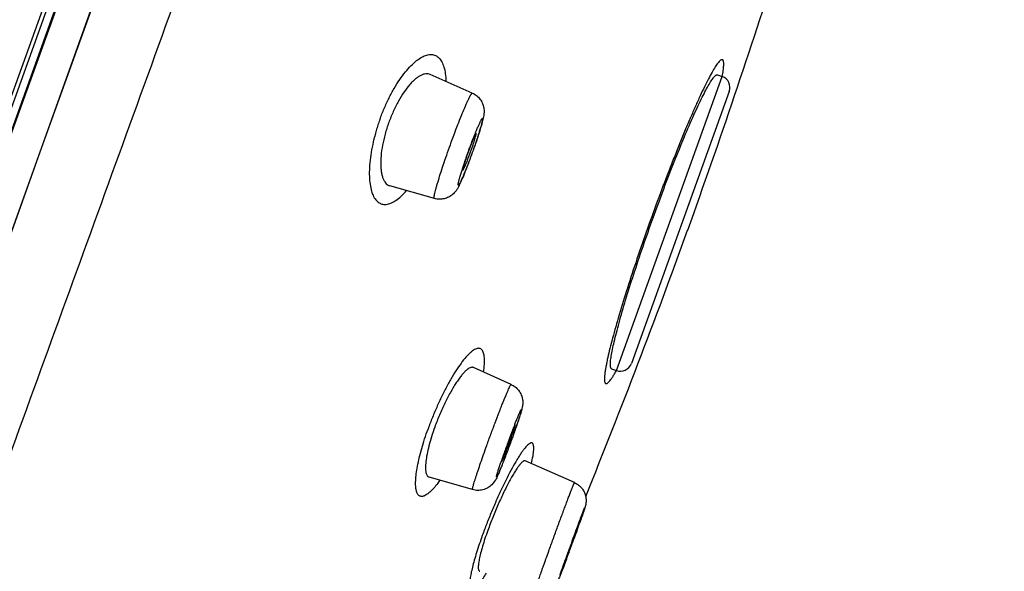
# Model space of a CAD drawing. Header units: millimetres. Extents: x -447 to 363, y -137 to 665.
# Tile 41 of 43: x 260 to 286, y 591 to 605. Entities that reach past the tile are written whole.
import ezdxf

# ---------------------------------------------------------------- set-up
doc = ezdxf.new("R2010")
doc.units = ezdxf.units.MM
doc.header["$LTSCALE"] = 23.1
doc.layers.get('0').update_dxf_attribs({"linetype": 'CONTINUOUS'})

msp = doc.modelspace()

# ---------------------------------------------------------------- linework, layer by layer
at = {"color": 7, "linetype": 'CONTINUOUS'}
for p, q in [((282.132, 663.073), (250.014, 573.863)), ((250.021, 574.449), (281.783, 662.674)), ((271.994, 603.103), (270.914, 603.579)), ((278.267, 603.571), (278.39, 603.527)), ((278.571, 603.143), (276.064, 596.181)), ((271.896, 601.614), (271.894, 601.609)), ((271.894, 601.609), (271.896, 601.613)), ((271.022, 600.404), (269.887, 600.725)), ((272.988, 595.642), (272.022, 596.075)), ((275.557, 596.044), (275.68, 596)), ((272.947, 594.27), (272.941, 594.256)), ((272.989, 594.29), (272.994, 594.305)), ((273.018, 594.28), (273.016, 594.274)), ((272.861, 594.036), (272.855, 594.02)), ((274.609, 593.129), (273.349, 593.687)), ((272.001, 592.95), (270.886, 593.272)), ((274.645, 591.9), (274.644, 591.897)), ((274.652, 591.919), (274.645, 591.9)), ((274.654, 591.893), (274.66, 591.911)), ((274.627, 591.783), (274.614, 591.746)), ((274.666, 591.889), (274.627, 591.783)), ((274.644, 591.897), (274.638, 591.881)), ((274.647, 591.873), (274.654, 591.893)), ((274.667, 591.893), (274.666, 591.889)), ((274.447, 591.359), (274.441, 591.341)), ((274.454, 591.379), (274.447, 591.359)), ((274.458, 591.355), (274.464, 591.371)), ((274.469, 591.351), (274.464, 591.336))]:
    msp.add_line(p, q, dxfattribs=at)
at = {"color": 9, "linetype": 'CONTINUOUS'}
for p, q in [((250.044, 573.871), (282.198, 663.184)), ((281.636, 662.588), (249.94, 574.55)), ((282.678, 662.354), (251.107, 574.168)), ((274.784, 640.29), (260.928, 601.588)), ((275.68, 596), (278.39, 603.527)), ((260.928, 601.588), (251.935, 576.479)), ((271.896, 601.613), (271.896, 601.614)), ((273.017, 594.28), (273.015, 594.275)), ((274.643, 591.897), (274.646, 591.904)), ((274.708, 592.071), (274.72, 592.102)), ((274.748, 592.12), (274.737, 592.089)), ((274.665, 591.889), (274.627, 591.781)), ((274.667, 591.893), (274.665, 591.889)), ((274.365, 591.128), (274.376, 591.159)), ((274.404, 591.177), (274.393, 591.146))]:
    msp.add_line(p, q, dxfattribs=at)
at = {"color": 7, "linetype": 'CONTINUOUS'}
for centre, radius, start, end in [((393.177, 557.95), 152.94, 136.82884, 164.67016), ((98.519, 663.899), 190.188, 340.23798, 342.43777), ((278.288, 603.245), 0.3, 340.2, 70.2), ((280.313, 598.584), 8.946, 160.2337, 160.3571), ((98.603, 664.137), 190.188, 337.96209, 340.16202), ((275.782, 596.282), 0.3, 250.2, 340.2), ((297.723, 585.039), 26.44, 159.5072, 160.198), ((259.782, 598.959), 14.008, 339.1993, 340.2084), ((284.529, 589.898), 12.38, 159.1003, 159.3162), ((260.458, 598.719), 13.291, 340.1985, 340.5359), ((247.66, 603.409), 26.951, 340.0327, 340.1867), ((284.643, 589.823), 12.513, 160.4027, 160.6158), ((226.737, 609.157), 50.944, 340.1906, 340.4265), ((338.047, 568.456), 67.598, 159.71021, 160.19533), ((243.106, 603.1), 33.479, 339.4923, 340.218), ((208.541, 615.713), 70.285, 339.8267, 340.06197), ((247.639, 601.48), 28.665, 340.1972, 340.4189), ((297.956, 583.148), 24.9, 159.4672, 159.6056), ((299.008, 582.648), 26.06, 160.3013, 160.426), ((213.068, 614.05), 65.463, 339.71102, 339.82631), ((223.783, 610.087), 54.039, 339.5029, 339.6967)]:
    msp.add_arc(centre, radius, start, end, dxfattribs=at)
at = {"color": 9, "linetype": 'CONTINUOUS'}
for centre, radius, start, end in [((281.1, 598.451), 9.729, 158.0413, 158.2321), ((280.877, 598.225), 9.596, 162.1666, 162.36), ((271.95, 598.09), 4.277, 330.5061, 330.7408), ((293.918, 586.465), 22.377, 158.7025, 159.5164), ((288.065, 588.733), 16.1, 158.5368, 158.6537), ((292.303, 586.975), 20.685, 160.1559, 161.0572), ((287.481, 588.635), 15.585, 161.0768, 161.1967), ((324.847, 573.334), 53.526, 159.5095, 159.7005), ((228.05, 608.681), 49.548, 340.1942, 340.4351), ((209.765, 615.267), 68.983, 339.82439, 340.09566), ((219.128, 611.822), 59.005, 339.51981, 339.82802), ((321.197, 574.519), 49.691, 160.1898, 160.435)]:
    msp.add_arc(centre, radius, start, end, dxfattribs=at)
for points, knots in [([(251.793, 570.765), (251.997, 571.329), (252.411, 572.469), (253.256, 574.794), (254.34, 577.782), (255.672, 581.455), (257.042, 585.232), (258.444, 589.097), (260.357, 594.372), (262.78, 601.049), (265.691, 609.074), (268.571, 617.011), (271.367, 624.714), (273.62, 630.923), (275.343, 635.668), (276.56, 639.021), (277.72, 642.215), (278.816, 645.235), (279.844, 648.067), (280.8, 650.698), (281.678, 653.116), (282.475, 655.311), (283.087, 656.994), (283.533, 658.222), (283.834, 659.051), (284.113, 659.816), (284.368, 660.519), (284.6, 661.156), (284.808, 661.729), (284.992, 662.235), (285.131, 662.616), (285.229, 662.887), (285.294, 663.066), (285.353, 663.227), (285.406, 663.371), (285.452, 663.499), (285.493, 663.609), (285.527, 663.702), (285.552, 663.769), (285.568, 663.814), (285.578, 663.842), (285.587, 663.865), (285.593, 663.881), (285.598, 663.892), (285.6, 663.899), (285.603, 663.904), (285.604, 663.908), (285.606, 663.912), (285.607, 663.913), (285.608, 663.915), (285.608, 663.915)], [0, 0, 0, 0, 0.018158, 0.03671, 0.074896, 0.114381, 0.154989, 0.196534, 0.238826, 0.324872, 0.411552, 0.497277, 0.580478, 0.659631, 0.697234, 0.733287, 0.767627, 0.800096, 0.830546, 0.858836, 0.884837, 0.90843, 0.929508, 0.939072, 0.947972, 0.956198, 0.96374, 0.97059, 0.976739, 0.982181, 0.986909, 0.989005, 0.990919, 0.992652, 0.994204, 0.995572, 0.996758, 0.99776, 0.998578, 0.998919, 0.999213, 0.999462, 0.999664, 0.999747, 0.999818, 0.999878, 0.999925, 0.999961, 0.999985, 1, 1, 1, 1]), ([(269.629, 602.43), (269.663, 602.524), (269.735, 602.709), (269.858, 602.975), (269.991, 603.221), (270.13, 603.444), (270.273, 603.639), (270.417, 603.802), (270.557, 603.931), (270.693, 604.024), (270.822, 604.08), (270.926, 604.095), (271, 604.085), (271.052, 604.068), (271.099, 604.041), (271.158, 603.991), (271.221, 603.9), (271.274, 603.762), (271.308, 603.592), (271.317, 603.468), (271.318, 603.401)], [0, 0, 0, 0, 0.098044, 0.193952, 0.285811, 0.371992, 0.451045, 0.521868, 0.583915, 0.63709, 0.682016, 0.720321, 0.737967, 0.755232, 0.77267, 0.790824, 0.830995, 0.878529, 0.93474, 1, 1, 1, 1]), ([(278.391, 603.527), (278.401, 603.58), (278.413, 603.654), (278.424, 603.749), (278.428, 603.806), (278.429, 603.854), (278.427, 603.893), (278.421, 603.92), (278.415, 603.937), (278.409, 603.948), (278.399, 603.957), (278.388, 603.96), (278.379, 603.959), (278.369, 603.956), (278.354, 603.949), (278.334, 603.933), (278.307, 603.906), (278.278, 603.87), (278.245, 603.825), (278.194, 603.747), (278.124, 603.628), (278.033, 603.459), (277.931, 603.256), (277.82, 603.022), (277.701, 602.759), (277.574, 602.469), (277.441, 602.156), (277.303, 601.82), (277.162, 601.467), (276.967, 600.969), (276.725, 600.326), (276.443, 599.545), (276.178, 598.774), (275.939, 598.041), (275.735, 597.373), (275.592, 596.867), (275.502, 596.512), (275.465, 596.353), (275.449, 596.278)], [0, 0, 0, 0, 0.018409, 0.026047, 0.032628, 0.038152, 0.042635, 0.04612, 0.047522, 0.048725, 0.0507, 0.051632, 0.052634, 0.053774, 0.0551, 0.058415, 0.062714, 0.068044, 0.074423, 0.081856, 0.099863, 0.121977, 0.148041, 0.177832, 0.211075, 0.247465, 0.286677, 0.328371, 0.372181, 0.417715, 0.512295, 0.60867, 0.703333, 0.792857, 0.873992, 0.943856, 0.973774, 1, 1, 1, 1]), ([(271.432, 601.781), (271.464, 601.869), (271.527, 602.041), (271.621, 602.29), (271.711, 602.518), (271.782, 602.691), (271.834, 602.813), (271.869, 602.889), (271.899, 602.955), (271.923, 603.002), (271.94, 603.034), (271.951, 603.053), (271.96, 603.07), (271.969, 603.083), (271.977, 603.093), (271.984, 603.1), (271.991, 603.105), (271.994, 603.103)], [0, 0, 0, 0, 0.194459, 0.381432, 0.553725, 0.70472, 0.770385, 0.82864, 0.878933, 0.9208, 0.938456, 0.953878, 0.96704, 0.977931, 0.986558, 0.992973, 1, 1, 1, 1]), ([(269.629, 602.43), (269.595, 602.336), (269.533, 602.147), (269.458, 601.864), (269.403, 601.589), (269.369, 601.329), (269.355, 601.087), (269.361, 600.871), (269.388, 600.682), (269.433, 600.524), (269.496, 600.398), (269.567, 600.32), (269.631, 600.28), (269.681, 600.261), (269.734, 600.252), (269.812, 600.253), (269.918, 600.282), (270.047, 600.355), (270.182, 600.464), (270.268, 600.554), (270.311, 600.605)], [0, 0, 0, 0, 0.09804, 0.193945, 0.285802, 0.371982, 0.451036, 0.521858, 0.583906, 0.637082, 0.682008, 0.720314, 0.73796, 0.755224, 0.772661, 0.790813, 0.830978, 0.878508, 0.934724, 1, 1, 1, 1]), ([(272.076, 602.089), (272.09, 602.124), (272.117, 602.189), (272.155, 602.277), (272.184, 602.341), (272.204, 602.382), (272.217, 602.406), (272.227, 602.425), (272.236, 602.439), (272.243, 602.447), (272.247, 602.45), (272.25, 602.451), (272.252, 602.45), (272.254, 602.448), (272.254, 602.444), (272.255, 602.44), (272.255, 602.434), (272.254, 602.423), (272.251, 602.406), (272.247, 602.383), (272.24, 602.354), (272.232, 602.321), (272.222, 602.282), (272.21, 602.24), (272.191, 602.176), (272.164, 602.086), (272.126, 601.971), (272.085, 601.845), (272.039, 601.714), (272.008, 601.625), (271.991, 601.579)], [0, 0, 0, 0, 0.085695, 0.15952, 0.21964, 0.244086, 0.264592, 0.281047, 0.29339, 0.301651, 0.304342, 0.306242, 0.307773, 0.30963, 0.312262, 0.315831, 0.3204, 0.325989, 0.340255, 0.358612, 0.380972, 0.407211, 0.437174, 0.470676, 0.507511, 0.590239, 0.683287, 0.784315, 0.890781, 1, 1, 1, 1]), ([(271.896, 601.614), (271.91, 601.653), (271.964, 601.802), (272.021, 601.95), (272.064, 602.059)], [0, 0, 0, 0, 0.262287, 1, 1, 1, 1]), ([(271.022, 600.404), (271.019, 600.405), (271.016, 600.413), (271.016, 600.423), (271.016, 600.435), (271.018, 600.451), (271.02, 600.47), (271.024, 600.492), (271.032, 600.527), (271.044, 600.578), (271.062, 600.648), (271.084, 600.729), (271.121, 600.856), (271.177, 601.035), (271.253, 601.268), (271.339, 601.52), (271.4, 601.693), (271.432, 601.781)], [0, 0, 0, 0, 0.007027, 0.013442, 0.022069, 0.03296, 0.046122, 0.061544, 0.0792, 0.121067, 0.17136, 0.229615, 0.29528, 0.446275, 0.618568, 0.805541, 1, 1, 1, 1]), ([(271.991, 601.579), (271.975, 601.534), (271.943, 601.445), (271.894, 601.315), (271.846, 601.192), (271.801, 601.079), (271.765, 600.993), (271.739, 600.931), (271.721, 600.891), (271.704, 600.855), (271.69, 600.824), (271.676, 600.798), (271.665, 600.776), (271.656, 600.762), (271.65, 600.753), (271.646, 600.749), (271.643, 600.745), (271.64, 600.743), (271.637, 600.742), (271.635, 600.743), (271.634, 600.746), (271.632, 600.751), (271.632, 600.761), (271.634, 600.778), (271.638, 600.799), (271.644, 600.825), (271.654, 600.87), (271.673, 600.937), (271.7, 601.03), (271.721, 601.097), (271.732, 601.133)], [0, 0, 0, 0, 0.109219, 0.215685, 0.316713, 0.409761, 0.492489, 0.529324, 0.562826, 0.592789, 0.619028, 0.641388, 0.659745, 0.674011, 0.6796, 0.684169, 0.687738, 0.69037, 0.692227, 0.693758, 0.695658, 0.698349, 0.70661, 0.718953, 0.735408, 0.755914, 0.78036, 0.84048, 0.914305, 1, 1, 1, 1]), ([(271.742, 601.163), (271.753, 601.198), (271.802, 601.347), (271.853, 601.496), (271.894, 601.609)], [0, 0, 0, 0, 0.232988, 1, 1, 1, 1]), ([(272.28, 595.959), (272.29, 596.026), (272.301, 596.121), (272.305, 596.243), (272.303, 596.321), (272.295, 596.388), (272.283, 596.445), (272.265, 596.492), (272.241, 596.529), (272.212, 596.554), (272.177, 596.568), (272.138, 596.569), (272.095, 596.558), (272.049, 596.537), (271.999, 596.504), (271.946, 596.461), (271.867, 596.385), (271.762, 596.263), (271.634, 596.087), (271.5, 595.877), (271.363, 595.637), (271.227, 595.374), (271.096, 595.092), (270.972, 594.801), (270.896, 594.602), (270.86, 594.502)], [0, 0, 0, 0, 0.063578, 0.090944, 0.115286, 0.136595, 0.154945, 0.170565, 0.183875, 0.19558, 0.206739, 0.218577, 0.232103, 0.247976, 0.266581, 0.288106, 0.312611, 0.370421, 0.439445, 0.518501, 0.606066, 0.700232, 0.79882, 0.899565, 1, 1, 1, 1]), ([(275.449, 596.278), (275.44, 596.238), (275.424, 596.161), (275.404, 596.051), (275.389, 595.955), (275.379, 595.872), (275.375, 595.803), (275.375, 595.748), (275.38, 595.71), (275.388, 595.688), (275.394, 595.676), (275.402, 595.668), (275.416, 595.662), (275.433, 595.665), (275.449, 595.674), (275.47, 595.689), (275.498, 595.719), (275.535, 595.765), (275.577, 595.825), (275.624, 595.9), (275.656, 595.954), (275.672, 595.984)], [0, 0, 0, 0, 0.118403, 0.223944, 0.316331, 0.395358, 0.46091, 0.513027, 0.552098, 0.567122, 0.579548, 0.590016, 0.599573, 0.620885, 0.634841, 0.651607, 0.694447, 0.750488, 0.820087, 0.903304, 1, 1, 1, 1]), ([(272.363, 594.078), (272.398, 594.176), (272.469, 594.371), (272.575, 594.656), (272.663, 594.885), (272.729, 595.056), (272.775, 595.172), (272.818, 595.277), (272.857, 595.371), (272.891, 595.452), (272.92, 595.519), (272.945, 595.572), (272.962, 595.606), (272.973, 595.626), (272.979, 595.634), (272.983, 595.638), (272.985, 595.641), (272.987, 595.642), (272.988, 595.642)], [0, 0, 0, 0, 0.184981, 0.368193, 0.540936, 0.620789, 0.695011, 0.762719, 0.82311, 0.875469, 0.919179, 0.953732, 0.978744, 0.987597, 0.994005, 0.996306, 0.99803, 1, 1, 1, 1]), ([(273.082, 594.624), (273.095, 594.657), (273.114, 594.705), (273.139, 594.767), (273.156, 594.808), (273.172, 594.846), (273.186, 594.88), (273.199, 594.91), (273.211, 594.935), (273.221, 594.957), (273.229, 594.973), (273.236, 594.984), (273.24, 594.991), (273.242, 594.994), (273.244, 594.996), (273.246, 594.997), (273.247, 594.997), (273.248, 594.995), (273.248, 594.992), (273.248, 594.988), (273.247, 594.983), (273.246, 594.976), (273.244, 594.969), (273.242, 594.957), (273.237, 594.939), (273.23, 594.914), (273.222, 594.885), (273.211, 594.851), (273.2, 594.814), (273.187, 594.773), (273.167, 594.712), (273.138, 594.628), (273.101, 594.519), (273.06, 594.402), (273.031, 594.322), (273.017, 594.28)], [0, 0, 0, 0, 0.091964, 0.133712, 0.172328, 0.207602, 0.239342, 0.267376, 0.291553, 0.311748, 0.327857, 0.339813, 0.344227, 0.347605, 0.349978, 0.351445, 0.352449, 0.353931, 0.356322, 0.35972, 0.364153, 0.36963, 0.37615, 0.383709, 0.401911, 0.424149, 0.450309, 0.480251, 0.513814, 0.550816, 0.591056, 0.680352, 0.779752, 0.887083, 1, 1, 1, 1]), ([(271.165, 593.191), (271.13, 593.142), (271.063, 593.052), (270.961, 592.935), (270.879, 592.859), (270.817, 592.816), (270.776, 592.794), (270.737, 592.78), (270.702, 592.774), (270.669, 592.778), (270.639, 592.79), (270.613, 592.812), (270.592, 592.842), (270.574, 592.88), (270.56, 592.925), (270.551, 592.979), (270.542, 593.065), (270.543, 593.191), (270.559, 593.362), (270.591, 593.557), (270.637, 593.773), (270.698, 594.005), (270.773, 594.251), (270.83, 594.417), (270.86, 594.502)], [0, 0, 0, 0, 0.073448, 0.135963, 0.187101, 0.208434, 0.227088, 0.243327, 0.257574, 0.270484, 0.282966, 0.296029, 0.31055, 0.327154, 0.346251, 0.368083, 0.392771, 0.450806, 0.520218, 0.600296, 0.689801, 0.787313, 0.891294, 1, 1, 1, 1]), ([(273.015, 594.275), (272.98, 594.177), (272.91, 593.989), (272.824, 593.76), (272.758, 593.594), (272.722, 593.504), (272.696, 593.441), (272.679, 593.4), (272.663, 593.365), (272.65, 593.336), (272.64, 593.315), (272.633, 593.301), (272.629, 593.293), (272.625, 593.286), (272.621, 593.281), (272.619, 593.277), (272.617, 593.275), (272.615, 593.274), (272.613, 593.276), (272.613, 593.278), (272.613, 593.283), (272.614, 593.288), (272.615, 593.296), (272.617, 593.304), (272.62, 593.319), (272.626, 593.341), (272.635, 593.371), (272.646, 593.407), (272.658, 593.449), (272.673, 593.495), (272.696, 593.566), (272.715, 593.621), (272.728, 593.659)], [0, 0, 0, 0, 0.209336, 0.407064, 0.494403, 0.570633, 0.603885, 0.633571, 0.659479, 0.681425, 0.699259, 0.706595, 0.712864, 0.718057, 0.722172, 0.725219, 0.727232, 0.728365, 0.729366, 0.731157, 0.733964, 0.737836, 0.742784, 0.748808, 0.755903, 0.773262, 0.794748, 0.820214, 0.849481, 0.88234, 0.918556, 1, 1, 1, 1]), ([(272.001, 592.95), (272, 592.95), (271.998, 592.952), (271.998, 592.96), (272, 592.976), (272.006, 593.003), (272.015, 593.039), (272.028, 593.085), (272.044, 593.14), (272.064, 593.205), (272.087, 593.277), (272.113, 593.357), (272.153, 593.478), (272.209, 593.644), (272.283, 593.856), (272.336, 594.003), (272.363, 594.078)], [0, 0, 0, 0, 0.002082, 0.00587, 0.019873, 0.042759, 0.074463, 0.114781, 0.163423, 0.220028, 0.284169, 0.355361, 0.433063, 0.605591, 0.796506, 1, 1, 1, 1]), ([(273.507, 593.618), (273.522, 593.682), (273.542, 593.774), (273.559, 593.891), (273.566, 593.962), (273.568, 594.022), (273.565, 594.07), (273.557, 594.103), (273.547, 594.123), (273.539, 594.134), (273.53, 594.142), (273.514, 594.148), (273.496, 594.147), (273.478, 594.14), (273.456, 594.129), (273.425, 594.105), (273.386, 594.068), (273.343, 594.018), (273.296, 593.958), (273.245, 593.886), (273.191, 593.803), (273.111, 593.675), (273.007, 593.491), (272.878, 593.247), (272.746, 592.977), (272.614, 592.687), (272.485, 592.386), (272.362, 592.081), (272.286, 591.877), (272.25, 591.776)], [0, 0, 0, 0, 0.06067, 0.085968, 0.107768, 0.126041, 0.140804, 0.152229, 0.15685, 0.160894, 0.164547, 0.168062, 0.175725, 0.180371, 0.185728, 0.198828, 0.215333, 0.235328, 0.258808, 0.28569, 0.315831, 0.349064, 0.424065, 0.50892, 0.601538, 0.699559, 0.800412, 0.901482, 1, 1, 1, 1]), ([(273.95, 591.374), (273.987, 591.478), (274.062, 591.687), (274.158, 591.947), (274.234, 592.154), (274.289, 592.303), (274.341, 592.444), (274.391, 592.577), (274.437, 592.698), (274.478, 592.807), (274.51, 592.889), (274.532, 592.947), (274.547, 592.984), (274.56, 593.018), (274.572, 593.047), (274.582, 593.072), (274.591, 593.092), (274.597, 593.106), (274.601, 593.115), (274.603, 593.12), (274.605, 593.124), (274.607, 593.127), (274.608, 593.128), (274.609, 593.129), (274.609, 593.129)], [0, 0, 0, 0, 0.176155, 0.355621, 0.443485, 0.528471, 0.609399, 0.685147, 0.754663, 0.816985, 0.871247, 0.895116, 0.916698, 0.935917, 0.952708, 0.967013, 0.978782, 0.987978, 0.991601, 0.994571, 0.996887, 0.99855, 0.999568, 1, 1, 1, 1]), ([(274.72, 592.102), (274.73, 592.131), (274.751, 592.184), (274.78, 592.261), (274.802, 592.318), (274.818, 592.359), (274.828, 592.386), (274.838, 592.41), (274.846, 592.431), (274.853, 592.449), (274.859, 592.464), (274.864, 592.475), (274.867, 592.482), (274.869, 592.486), (274.87, 592.489), (274.872, 592.491), (274.873, 592.493), (274.873, 592.494), (274.874, 592.494), (274.874, 592.494), (274.874, 592.493), (274.874, 592.492), (274.874, 592.491), (274.873, 592.488), (274.872, 592.485), (274.871, 592.481), (274.87, 592.476), (274.867, 592.468), (274.864, 592.456), (274.858, 592.439), (274.852, 592.419), (274.841, 592.387), (274.825, 592.339), (274.802, 592.275), (274.776, 592.2), (274.758, 592.148), (274.748, 592.12)], [0, 0, 0, 0, 0.111183, 0.211497, 0.299451, 0.338377, 0.373738, 0.405403, 0.433255, 0.45719, 0.477121, 0.492975, 0.499356, 0.504698, 0.508999, 0.512258, 0.514478, 0.515687, 0.515968, 0.51622, 0.516652, 0.517322, 0.519424, 0.522563, 0.526744, 0.531967, 0.538229, 0.545524, 0.56319, 0.584903, 0.610583, 0.640136, 0.710408, 0.794675, 0.891687, 1, 1, 1, 1]), ([(272.25, 591.776), (272.223, 591.701), (272.172, 591.556), (272.103, 591.345), (272.045, 591.148), (271.997, 590.969), (271.961, 590.81), (271.939, 590.691), (271.929, 590.608), (271.925, 590.555), (271.924, 590.509), (271.927, 590.47), (271.932, 590.438), (271.94, 590.412), (271.952, 590.393), (271.968, 590.381), (271.988, 590.378), (272.01, 590.383), (272.034, 590.395), (272.06, 590.415), (272.089, 590.441), (272.121, 590.474), (272.154, 590.513), (272.205, 590.579), (272.274, 590.677), (272.327, 590.762), (272.354, 590.808)], [0, 0, 0, 0, 0.116024, 0.225233, 0.326082, 0.417187, 0.497265, 0.565138, 0.594214, 0.619976, 0.64241, 0.661532, 0.677437, 0.690358, 0.700797, 0.709732, 0.718649, 0.729044, 0.741898, 0.757714, 0.776719, 0.798993, 0.824555, 0.853394, 0.920664, 1, 1, 1, 1]), ([(273.627, 590.439), (273.627, 590.439), (273.627, 590.441), (273.627, 590.444), (273.629, 590.45), (273.631, 590.457), (273.633, 590.466), (273.637, 590.478), (273.641, 590.492), (273.648, 590.514), (273.659, 590.546), (273.673, 590.591), (273.691, 590.642), (273.711, 590.701), (273.734, 590.767), (273.759, 590.839), (273.786, 590.917), (273.827, 591.031), (273.881, 591.184), (273.926, 591.309), (273.95, 591.374)], [0, 0, 0, 0, 0.001306, 0.004688, 0.010263, 0.018042, 0.028017, 0.040179, 0.054508, 0.070985, 0.110277, 0.157815, 0.213308, 0.276413, 0.346744, 0.423864, 0.5073, 0.596535, 0.790172, 1, 1, 1, 1]), ([(274.393, 591.146), (274.382, 591.117), (274.362, 591.064), (274.333, 590.987), (274.311, 590.93), (274.295, 590.889), (274.284, 590.862), (274.275, 590.838), (274.267, 590.817), (274.259, 590.799), (274.253, 590.784), (274.249, 590.773), (274.245, 590.766), (274.244, 590.762), (274.242, 590.759), (274.241, 590.757), (274.24, 590.755), (274.239, 590.754), (274.239, 590.754), (274.239, 590.754), (274.239, 590.755), (274.239, 590.756), (274.239, 590.757), (274.239, 590.76), (274.24, 590.763), (274.241, 590.767), (274.243, 590.772), (274.245, 590.78), (274.249, 590.792), (274.254, 590.809), (274.261, 590.829), (274.272, 590.861), (274.288, 590.909), (274.31, 590.973), (274.336, 591.048), (274.355, 591.1), (274.365, 591.128)], [0, 0, 0, 0, 0.111183, 0.211497, 0.299451, 0.338377, 0.373738, 0.405403, 0.433255, 0.45719, 0.477121, 0.492975, 0.499356, 0.504698, 0.508999, 0.512258, 0.514478, 0.515687, 0.515968, 0.51622, 0.516652, 0.517322, 0.519424, 0.522563, 0.526744, 0.531967, 0.538229, 0.545524, 0.56319, 0.584903, 0.610583, 0.640136, 0.710408, 0.794675, 0.891687, 1, 1, 1, 1])]:
    msp.add_open_spline(points, degree=3, knots=knots, dxfattribs=at)
at = {"color": 7, "linetype": 'CONTINUOUS'}
for points, knots in [([(270.914, 603.579), (270.898, 603.587), (270.861, 603.597), (270.803, 603.598), (270.741, 603.585), (270.676, 603.558), (270.608, 603.518), (270.537, 603.465), (270.465, 603.399), (270.364, 603.29), (270.238, 603.125), (270.097, 602.894), (269.966, 602.632), (269.891, 602.445), (269.856, 602.348)], [0, 0, 0, 0, 0.031344, 0.064171, 0.100107, 0.140334, 0.185598, 0.236307, 0.292612, 0.35447, 0.493849, 0.651387, 0.822187, 1, 1, 1, 1]), ([(275.557, 596.044), (275.552, 596.046), (275.545, 596.052), (275.539, 596.063), (275.533, 596.078), (275.528, 596.103), (275.526, 596.14), (275.527, 596.185), (275.531, 596.239), (275.538, 596.302), (275.554, 596.402), (275.581, 596.548), (275.625, 596.746), (275.682, 596.973), (275.777, 597.329), (275.923, 597.83), (276.129, 598.482), (276.364, 599.185), (276.62, 599.913), (276.886, 600.637), (277.154, 601.329), (277.411, 601.962), (277.617, 602.441), (277.771, 602.777), (277.873, 602.988), (277.965, 603.168), (278.036, 603.298), (278.088, 603.385), (278.123, 603.438), (278.154, 603.482), (278.182, 603.518), (278.207, 603.545), (278.227, 603.561), (278.241, 603.569), (278.253, 603.573), (278.262, 603.573), (278.267, 603.571)], [0, 0, 0, 0, 0.001961, 0.003153, 0.004548, 0.008046, 0.012579, 0.018192, 0.024901, 0.032707, 0.041603, 0.062601, 0.087735, 0.116786, 0.149494, 0.224627, 0.310316, 0.403296, 0.5, 0.596704, 0.689684, 0.775373, 0.850506, 0.883214, 0.912265, 0.937399, 0.958397, 0.967293, 0.975099, 0.981808, 0.987421, 0.991954, 0.995452, 0.996847, 0.998039, 1, 1, 1, 1]), ([(271.994, 603.103), (272.032, 603.086), (272.105, 603.042), (272.194, 602.952), (272.258, 602.843), (272.291, 602.729), (272.298, 602.624), (272.289, 602.537), (272.275, 602.465), (272.251, 602.365), (272.211, 602.223), (272.15, 602.03), (272.077, 601.811), (272.023, 601.657), (271.994, 601.578)], [0, 0, 0, 0, 0.074712, 0.149255, 0.223258, 0.295269, 0.359454, 0.408393, 0.449307, 0.491175, 0.58999, 0.711532, 0.850968, 1, 1, 1, 1]), ([(269.856, 602.348), (269.821, 602.252), (269.76, 602.059), (269.693, 601.774), (269.655, 601.506), (269.646, 601.299), (269.656, 601.15), (269.669, 601.053), (269.689, 600.967), (269.716, 600.893), (269.75, 600.831), (269.789, 600.781), (269.835, 600.745), (269.869, 600.73), (269.887, 600.725)], [0, 0, 0, 0, 0.177813, 0.348613, 0.506151, 0.64553, 0.707388, 0.763693, 0.814402, 0.859666, 0.899893, 0.935829, 0.968656, 1, 1, 1, 1]), ([(272.092, 602.075), (272.091, 602.075), (272.088, 602.074), (272.086, 602.071), (272.082, 602.066), (272.076, 602.056), (272.068, 602.042), (272.059, 602.023), (272.043, 601.99), (272.022, 601.94), (271.993, 601.871), (271.962, 601.791), (271.929, 601.704), (271.907, 601.644), (271.896, 601.614)], [0, 0, 0, 0, 0.007027, 0.013442, 0.022069, 0.046116, 0.079192, 0.12106, 0.171354, 0.295272, 0.446269, 0.618564, 0.805539, 1, 1, 1, 1]), ([(271.948, 601.595), (271.959, 601.625), (271.981, 601.685), (272.011, 601.773), (272.037, 601.854), (272.059, 601.925), (272.074, 601.978), (272.084, 602.013), (272.088, 602.033), (272.092, 602.05), (272.093, 602.062), (272.094, 602.07), (272.093, 602.074), (272.092, 602.075)], [0, 0, 0, 0, 0.193584, 0.379789, 0.551522, 0.70225, 0.826261, 0.87675, 0.918916, 0.952392, 0.976936, 0.99252, 1, 1, 1, 1]), ([(271.994, 601.578), (271.966, 601.499), (271.91, 601.347), (271.827, 601.131), (271.75, 600.944), (271.691, 600.808), (271.646, 600.716), (271.61, 600.651), (271.562, 600.579), (271.49, 600.503), (271.391, 600.436), (271.273, 600.393), (271.147, 600.38), (271.062, 600.393), (271.022, 600.404)], [0, 0, 0, 0, 0.149046, 0.288495, 0.410043, 0.508859, 0.550729, 0.591648, 0.6406, 0.704773, 0.776766, 0.850754, 0.925288, 1, 1, 1, 1]), ([(271.888, 601.591), (271.877, 601.561), (271.857, 601.503), (271.828, 601.419), (271.803, 601.342), (271.782, 601.274), (271.768, 601.224), (271.76, 601.191), (271.755, 601.172), (271.752, 601.157), (271.751, 601.146), (271.751, 601.14), (271.751, 601.137), (271.752, 601.134), (271.753, 601.134)], [0, 0, 0, 0, 0.196977, 0.384976, 0.557214, 0.70748, 0.830382, 0.880166, 0.921573, 0.954267, 0.978038, 0.986575, 0.992938, 1, 1, 1, 1]), ([(271.753, 601.134), (271.754, 601.134), (271.758, 601.136), (271.762, 601.142), (271.769, 601.153), (271.777, 601.168), (271.786, 601.187), (271.802, 601.22), (271.823, 601.27), (271.852, 601.339), (271.883, 601.418), (271.916, 601.505), (271.938, 601.564), (271.948, 601.595)], [0, 0, 0, 0, 0.00748, 0.023064, 0.047608, 0.081084, 0.12325, 0.173739, 0.29775, 0.448478, 0.620211, 0.806416, 1, 1, 1, 1]), ([(272.022, 596.075), (272.016, 596.077), (272.004, 596.081), (271.976, 596.083), (271.937, 596.072), (271.887, 596.044), (271.832, 596), (271.773, 595.941), (271.71, 595.867), (271.643, 595.779), (271.546, 595.637), (271.425, 595.432), (271.284, 595.158), (271.15, 594.861), (271.07, 594.654), (271.032, 594.549)], [0, 0, 0, 0, 0.009888, 0.020244, 0.044036, 0.07392, 0.110946, 0.155428, 0.207293, 0.266232, 0.331765, 0.480034, 0.645979, 0.82209, 1, 1, 1, 1]), ([(272.988, 595.642), (273.024, 595.625), (273.092, 595.585), (273.177, 595.501), (273.24, 595.401), (273.278, 595.291), (273.288, 595.185), (273.28, 595.097), (273.266, 595.03), (273.244, 594.95), (273.209, 594.835), (273.156, 594.675), (273.091, 594.486), (273.043, 594.351), (273.018, 594.28)], [0, 0, 0, 0, 0.077586, 0.155118, 0.232471, 0.309184, 0.382639, 0.441206, 0.481512, 0.518334, 0.60542, 0.717316, 0.85115, 1, 1, 1, 1]), ([(271.032, 594.549), (271.003, 594.467), (270.949, 594.308), (270.883, 594.077), (270.834, 593.864), (270.807, 593.702), (270.797, 593.587), (270.795, 593.513), (270.797, 593.448), (270.805, 593.393), (270.817, 593.347), (270.834, 593.311), (270.857, 593.285), (270.876, 593.275), (270.886, 593.272)], [0, 0, 0, 0, 0.19383, 0.375552, 0.539778, 0.681995, 0.743769, 0.798905, 0.847246, 0.8888, 0.923824, 0.952978, 0.977602, 1, 1, 1, 1]), ([(273.089, 594.61), (273.088, 594.61), (273.086, 594.608), (273.084, 594.605), (273.081, 594.599), (273.076, 594.59), (273.071, 594.579), (273.062, 594.559), (273.048, 594.528), (273.03, 594.485), (273.01, 594.434), (272.987, 594.376), (272.971, 594.335), (272.963, 594.314)], [0, 0, 0, 0, 0.005765, 0.019309, 0.041339, 0.071869, 0.110774, 0.157853, 0.275463, 0.42208, 0.594396, 0.788504, 1, 1, 1, 1]), ([(272.994, 594.305), (273.002, 594.326), (273.016, 594.367), (273.036, 594.425), (273.053, 594.477), (273.065, 594.516), (273.074, 594.543), (273.079, 594.56), (273.083, 594.574), (273.086, 594.586), (273.088, 594.596), (273.089, 594.603), (273.09, 594.607), (273.09, 594.61), (273.089, 594.61)], [0, 0, 0, 0, 0.210936, 0.404509, 0.576399, 0.72278, 0.785366, 0.840406, 0.887601, 0.9267, 0.957503, 0.979886, 0.99385, 1, 1, 1, 1]), ([(272.991, 594.206), (272.932, 594.043), (272.845, 593.811), (272.733, 593.526), (272.674, 593.382), (272.632, 593.287), (272.602, 593.224), (272.56, 593.151), (272.492, 593.067), (272.391, 592.99), (272.267, 592.94), (272.133, 592.924), (272.043, 592.937), (272.001, 592.95)], [0, 0, 0, 0, 0.29411, 0.419092, 0.518224, 0.55772, 0.593485, 0.636243, 0.700611, 0.774254, 0.849284, 0.924601, 1, 1, 1, 1]), ([(272.839, 593.976), (272.832, 593.955), (272.818, 593.914), (272.798, 593.855), (272.78, 593.804), (272.766, 593.759), (272.757, 593.727), (272.751, 593.707), (272.748, 593.695), (272.745, 593.685), (272.744, 593.678), (272.744, 593.674), (272.744, 593.671), (272.745, 593.671)], [0, 0, 0, 0, 0.21171, 0.405901, 0.578207, 0.724762, 0.842286, 0.889324, 0.92819, 0.95869, 0.980697, 0.994229, 1, 1, 1, 1]), ([(272.745, 593.671), (272.745, 593.671), (272.747, 593.673), (272.75, 593.677), (272.754, 593.684), (272.758, 593.693), (272.764, 593.705), (272.771, 593.72), (272.778, 593.737), (272.79, 593.765), (272.807, 593.805), (272.828, 593.859), (272.852, 593.92), (272.869, 593.963), (272.877, 593.985)], [0, 0, 0, 0, 0.006106, 0.020155, 0.042714, 0.073767, 0.11317, 0.160707, 0.216101, 0.279027, 0.425925, 0.597891, 0.790794, 1, 1, 1, 1]), ([(273.349, 593.687), (273.345, 593.689), (273.335, 593.691), (273.32, 593.688), (273.304, 593.68), (273.285, 593.668), (273.265, 593.651), (273.234, 593.62), (273.191, 593.568), (273.137, 593.493), (273.077, 593.4), (273.013, 593.292), (272.945, 593.169), (272.874, 593.035), (272.776, 592.836), (272.654, 592.571), (272.516, 592.242), (272.431, 592.018), (272.391, 591.907)], [0, 0, 0, 0, 0.006233, 0.013391, 0.022142, 0.032843, 0.04567, 0.0607, 0.097423, 0.142883, 0.196646, 0.258094, 0.326469, 0.400894, 0.480387, 0.650232, 0.826719, 1, 1, 1, 1]), ([(274.609, 593.129), (274.639, 593.116), (274.697, 593.083), (274.772, 593.018), (274.833, 592.94), (274.877, 592.851), (274.903, 592.755), (274.909, 592.661), (274.9, 592.582), (274.886, 592.526), (274.874, 592.487), (274.857, 592.432), (274.829, 592.349), (274.787, 592.229), (274.755, 592.139), (274.738, 592.09)], [0, 0, 0, 0, 0.083348, 0.1667, 0.250027, 0.333322, 0.416454, 0.498771, 0.572747, 0.615422, 0.645229, 0.677311, 0.759607, 0.868146, 1, 1, 1, 1]), ([(272.391, 591.907), (272.365, 591.837), (272.318, 591.701), (272.257, 591.506), (272.208, 591.33), (272.177, 591.197), (272.159, 591.103), (272.151, 591.044), (272.146, 590.993), (272.146, 590.95), (272.148, 590.915), (272.155, 590.887), (272.165, 590.868), (272.177, 590.86), (272.182, 590.859)], [0, 0, 0, 0, 0.204648, 0.393369, 0.561561, 0.705277, 0.766956, 0.82143, 0.86849, 0.90804, 0.940155, 0.965224, 0.984322, 1, 1, 1, 1]), ([(274.722, 592.096), (274.722, 592.096), (274.721, 592.094), (274.72, 592.093), (274.718, 592.089), (274.716, 592.084), (274.713, 592.077), (274.71, 592.069), (274.706, 592.06), (274.7, 592.045), (274.692, 592.023), (274.68, 591.992), (274.666, 591.957), (274.657, 591.932), (274.652, 591.919)], [0, 0, 0, 0, 0.004501, 0.017063, 0.037883, 0.066929, 0.104121, 0.149346, 0.202462, 0.263302, 0.407356, 0.579676, 0.778067, 1, 1, 1, 1]), ([(274.66, 591.911), (274.665, 591.925), (274.674, 591.951), (274.687, 591.987), (274.698, 592.018), (274.706, 592.041), (274.711, 592.057), (274.714, 592.067), (274.717, 592.076), (274.719, 592.082), (274.72, 592.088), (274.722, 592.092), (274.722, 592.094), (274.722, 592.095), (274.722, 592.096), (274.722, 592.096)], [0, 0, 0, 0, 0.221217, 0.419165, 0.591273, 0.735312, 0.796207, 0.849417, 0.894769, 0.932119, 0.961353, 0.982383, 0.995179, 0.998522, 1, 1, 1, 1]), ([(274.4, 591.165), (274.381, 591.115), (274.347, 591.024), (274.3, 590.901), (274.268, 590.817), (274.246, 590.763), (274.23, 590.725), (274.205, 590.674), (274.163, 590.608), (274.097, 590.539), (274.015, 590.481), (273.924, 590.441), (273.826, 590.419), (273.725, 590.417), (273.659, 590.43), (273.627, 590.439)], [0, 0, 0, 0, 0.133423, 0.243655, 0.32746, 0.360026, 0.389685, 0.430073, 0.502218, 0.584263, 0.667243, 0.750384, 0.833572, 0.916783, 1, 1, 1, 1]), ([(274.379, 591.156), (274.379, 591.156), (274.38, 591.157), (274.38, 591.157), (274.381, 591.158), (274.382, 591.16), (274.383, 591.164), (274.386, 591.17), (274.389, 591.177), (274.393, 591.186), (274.397, 591.197), (274.404, 591.214), (274.414, 591.239), (274.427, 591.273), (274.442, 591.313), (274.452, 591.341), (274.458, 591.355)], [0, 0, 0, 0, 0.001454, 0.004807, 0.010209, 0.017683, 0.038856, 0.068283, 0.105869, 0.151484, 0.204966, 0.266124, 0.410565, 0.582734, 0.780159, 1, 1, 1, 1]), ([(274.441, 591.341), (274.436, 591.327), (274.427, 591.301), (274.414, 591.265), (274.404, 591.234), (274.396, 591.21), (274.39, 591.195), (274.387, 591.185), (274.385, 591.176), (274.382, 591.17), (274.381, 591.164), (274.38, 591.16), (274.379, 591.158), (274.379, 591.157), (274.379, 591.156), (274.379, 591.156)], [0, 0, 0, 0, 0.221634, 0.419899, 0.592211, 0.736328, 0.797213, 0.850377, 0.89565, 0.932885, 0.961968, 0.982814, 0.995392, 0.998618, 1, 1, 1, 1])]:
    msp.add_open_spline(points, degree=3, knots=knots, dxfattribs=at)

doc.saveas('drawing.dxf')
